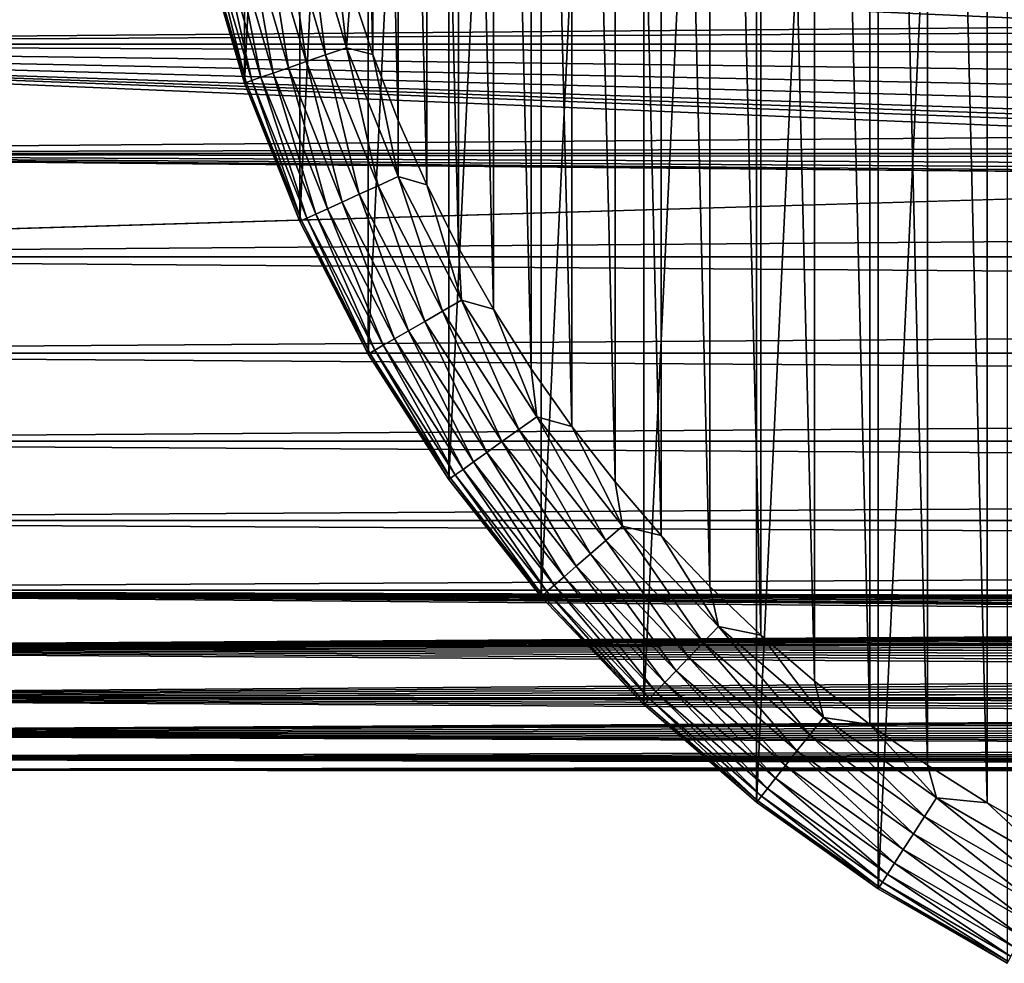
# Model space of a CAD drawing. Header units: millimetres. Extents: x -128 to 173, y -40 to 30.
# Tile 2 of 256: x -109 to -90, y -27 to -9. Entities that reach past the tile are written whole.
import ezdxf

# ---------------------------------------------------------------- set-up
doc = ezdxf.new("R2010")
doc.units = ezdxf.units.MM
doc.header["$LTSCALE"] = 56.728605
for name, color, linetype in [('187', 7, 'CONTINUOUS'), ('188', 7, 'CONTINUOUS'), ('190', 7, 'CONTINUOUS'), ('191', 7, 'CONTINUOUS'), ('4', 7, 'CONTINUOUS')]:
    doc.layers.add(name, color=color, linetype=linetype)

msp = doc.modelspace()

# ---------------------------------------------------------------- linework, layer by layer
at = {"layer": '187', "color": 7, "linetype": 'CONTINUOUS'}
for points in [[(-91.771, 22.87, -67.8), (-90.631, -23.592, -67.8), (-90.63, 23.592, -67.8), (-91.771, 22.87, -67.8)], [(-90.631, -23.592, -67.8), (-89.455, -24.257, -67.8), (-90.63, 23.592, -67.8), (-90.631, -23.592, -67.8)], [(-90.63, 23.592, -67.8), (-89.455, -24.257, -67.8), (-89.478, -0.756, -67.8), (-90.63, 23.592, -67.8)], [(-92.876, 22.093, -67.8), (-91.771, -22.87, -67.8), (-91.771, 22.87, -67.8), (-92.876, 22.093, -67.8)], [(-91.771, -22.87, -67.8), (-90.631, -23.592, -67.8), (-91.771, 22.87, -67.8), (-91.771, -22.87, -67.8)], [(-93.94, 21.262, -67.8), (-92.876, -22.093, -67.8), (-92.876, 22.093, -67.8), (-93.94, 21.262, -67.8)], [(-92.876, -22.093, -67.8), (-91.771, -22.87, -67.8), (-92.876, 22.093, -67.8), (-92.876, -22.093, -67.8)], [(-94.963, 20.381, -67.8), (-93.94, -21.262, -67.8), (-93.94, 21.262, -67.8), (-94.963, 20.381, -67.8)], [(-93.94, -21.262, -67.8), (-92.876, -22.093, -67.8), (-93.94, 21.262, -67.8), (-93.94, -21.262, -67.8)], [(-95.941, 19.45, -67.8), (-94.963, -20.381, -67.8), (-94.963, 20.381, -67.8), (-95.941, 19.45, -67.8)], [(-94.963, -20.381, -67.8), (-93.94, -21.262, -67.8), (-94.963, 20.381, -67.8), (-94.963, -20.381, -67.8)], [(-96.872, 18.472, -67.8), (-95.941, -19.45, -67.8), (-95.941, 19.45, -67.8), (-96.872, 18.472, -67.8)], [(-95.941, -19.45, -67.8), (-94.963, -20.381, -67.8), (-95.941, 19.45, -67.8), (-95.941, -19.45, -67.8)], [(-97.754, 17.45, -67.8), (-96.872, -18.472, -67.8), (-96.872, 18.472, -67.8), (-97.754, 17.45, -67.8)], [(-96.872, -18.472, -67.8), (-95.941, -19.45, -67.8), (-96.872, 18.472, -67.8), (-96.872, -18.472, -67.8)], [(-98.585, 16.386, -67.8), (-97.754, -17.45, -67.8), (-97.754, 17.45, -67.8), (-98.585, 16.386, -67.8)], [(-97.754, -17.45, -67.8), (-96.872, -18.472, -67.8), (-97.754, 17.45, -67.8), (-97.754, -17.45, -67.8)], [(-99.363, 15.282, -67.8), (-98.585, -16.386, -67.8), (-98.585, 16.386, -67.8), (-99.363, 15.282, -67.8)], [(-98.585, -16.386, -67.8), (-97.754, -17.45, -67.8), (-98.585, 16.386, -67.8), (-98.585, -16.386, -67.8)], [(-100.085, 14.142, -67.8), (-99.363, -15.282, -67.8), (-99.363, 15.282, -67.8), (-100.085, 14.142, -67.8)], [(-99.363, -15.282, -67.8), (-98.585, -16.386, -67.8), (-99.363, 15.282, -67.8), (-99.363, -15.282, -67.8)], [(-100.751, 12.967, -67.8), (-100.085, -14.142, -67.8), (-100.085, 14.142, -67.8), (-100.751, 12.967, -67.8)], [(-100.085, -14.142, -67.8), (-99.363, -15.282, -67.8), (-100.085, 14.142, -67.8), (-100.085, -14.142, -67.8)], [(-101.358, 11.761, -67.8), (-100.751, -12.967, -67.8), (-100.751, 12.967, -67.8), (-101.358, 11.761, -67.8)], [(-100.751, -12.967, -67.8), (-100.085, -14.142, -67.8), (-100.751, 12.967, -67.8), (-100.751, -12.967, -67.8)], [(-101.905, 10.527, -67.8), (-101.358, -11.761, -67.8), (-101.358, 11.761, -67.8), (-101.905, 10.527, -67.8)], [(-101.358, -11.761, -67.8), (-100.751, -12.967, -67.8), (-101.358, 11.761, -67.8), (-101.358, -11.761, -67.8)], [(-102.392, 9.267, -67.8), (-101.905, -10.527, -67.8), (-101.905, 10.527, -67.8), (-102.392, 9.267, -67.8)], [(-101.905, -10.527, -67.8), (-101.358, -11.761, -67.8), (-101.905, 10.527, -67.8), (-101.905, -10.527, -67.8)], [(-102.815, 7.985, -67.8), (-102.392, -9.267, -67.8), (-102.392, 9.267, -67.8), (-102.815, 7.985, -67.8)], [(-102.392, -9.267, -67.8), (-101.905, -10.527, -67.8), (-102.392, 9.267, -67.8), (-102.392, -9.267, -67.8)], [(-102.815, -7.985, -67.8), (-102.392, -9.267, -67.8), (-102.815, 7.985, -67.8), (-102.815, -7.985, -67.8)]]:
    msp.add_3dface(points, dxfattribs=at)
at = {"layer": '188', "color": 7, "linetype": 'CONTINUOUS'}
for points in [[(-92.719, 25.238, -78.8), (-90.247, 26.665, -78.8), (-92.719, -25.238, -78.8), (-92.719, 25.238, -78.8)], [(-92.719, -25.238, -78.8), (-90.247, 26.665, -78.8), (-90.247, -26.665, -78.8), (-92.719, -25.238, -78.8)], [(-95.045, 23.582, -78.8), (-92.719, 25.238, -78.8), (-95.045, -23.582, -78.8), (-95.045, 23.582, -78.8)], [(-95.045, -23.582, -78.8), (-92.719, 25.238, -78.8), (-92.719, -25.238, -78.8), (-95.045, -23.582, -78.8)], [(-97.202, 21.712, -78.8), (-95.045, 23.582, -78.8), (-97.202, -21.712, -78.8), (-97.202, 21.712, -78.8)], [(-97.202, -21.712, -78.8), (-95.045, 23.582, -78.8), (-95.045, -23.582, -78.8), (-97.202, -21.712, -78.8)], [(-99.172, 19.646, -78.8), (-97.202, 21.712, -78.8), (-99.172, -19.646, -78.8), (-99.172, 19.646, -78.8)], [(-99.172, -19.646, -78.8), (-97.202, 21.712, -78.8), (-97.202, -21.712, -78.8), (-99.172, -19.646, -78.8)], [(-100.937, 17.402, -78.8), (-99.172, 19.646, -78.8), (-100.937, -17.402, -78.8), (-100.937, 17.402, -78.8)], [(-100.937, -17.402, -78.8), (-99.172, 19.646, -78.8), (-99.172, -19.646, -78.8), (-100.937, -17.402, -78.8)], [(-102.481, 15, -78.8), (-100.937, 17.402, -78.8), (-102.481, -15, -78.8), (-102.481, 15, -78.8)], [(-102.481, -15, -78.8), (-100.937, 17.402, -78.8), (-100.937, -17.402, -78.8), (-102.481, -15, -78.8)], [(-103.789, 12.462, -78.8), (-102.481, 15, -78.8), (-103.789, -12.462, -78.8), (-103.789, 12.462, -78.8)], [(-103.789, -12.462, -78.8), (-102.481, 15, -78.8), (-102.481, -15, -78.8), (-103.789, -12.462, -78.8)], [(-104.85, 9.812, -78.8), (-103.789, 12.462, -78.8), (-104.85, -9.812, -78.8), (-104.85, 9.812, -78.8)], [(-104.85, -9.812, -78.8), (-103.789, 12.462, -78.8), (-103.789, -12.462, -78.8), (-104.85, -9.812, -78.8)], [(-105.654, -7.073, -78.8), (-104.85, 9.812, -78.8), (-104.85, -9.812, -78.8), (-105.654, -7.073, -78.8)]]:
    msp.add_3dface(points, dxfattribs=at)
at = {"layer": '190', "color": 7, "linetype": 'CONTINUOUS'}
for points in [[(-105.654, -7.073, -78.8), (-104.85, -9.812, -78.8), (-105.654, -7.073, -70.3), (-105.654, -7.073, -78.8)], [(-105.654, -7.073, -70.3), (-104.85, -9.812, -78.8), (-104.85, -9.812, -70.3), (-105.654, -7.073, -70.3)], [(-104.85, -9.812, -78.8), (-103.789, -12.462, -78.8), (-104.85, -9.812, -70.3), (-104.85, -9.812, -78.8)], [(-104.85, -9.812, -70.3), (-103.789, -12.462, -78.8), (-103.789, -12.462, -70.3), (-104.85, -9.812, -70.3)], [(-103.789, -12.462, -78.8), (-102.481, -15, -78.8), (-103.789, -12.462, -70.3), (-103.789, -12.462, -78.8)], [(-103.789, -12.462, -70.3), (-102.481, -15, -78.8), (-102.481, -15, -70.3), (-103.789, -12.462, -70.3)], [(-102.481, -15, -78.8), (-100.937, -17.402, -78.8), (-102.481, -15, -70.3), (-102.481, -15, -78.8)], [(-102.481, -15, -70.3), (-100.937, -17.402, -78.8), (-100.937, -17.402, -70.3), (-102.481, -15, -70.3)], [(-100.937, -17.402, -78.8), (-99.172, -19.646, -78.8), (-100.937, -17.402, -70.3), (-100.937, -17.402, -78.8)], [(-100.937, -17.402, -70.3), (-99.172, -19.646, -78.8), (-99.172, -19.646, -70.3), (-100.937, -17.402, -70.3)], [(-99.172, -19.646, -78.8), (-97.202, -21.712, -78.8), (-99.172, -19.646, -70.3), (-99.172, -19.646, -78.8)], [(-99.172, -19.646, -70.3), (-97.202, -21.712, -78.8), (-97.202, -21.712, -70.3), (-99.172, -19.646, -70.3)], [(-97.202, -21.712, -78.8), (-95.045, -23.582, -78.8), (-97.202, -21.712, -70.3), (-97.202, -21.712, -78.8)], [(-97.202, -21.712, -70.3), (-95.045, -23.582, -78.8), (-95.045, -23.582, -70.3), (-97.202, -21.712, -70.3)], [(-95.045, -23.582, -78.8), (-92.719, -25.238, -78.8), (-95.045, -23.582, -70.3), (-95.045, -23.582, -78.8)], [(-95.045, -23.582, -70.3), (-92.719, -25.238, -78.8), (-92.719, -25.238, -70.3), (-95.045, -23.582, -70.3)], [(-92.719, -25.238, -78.8), (-90.247, -26.665, -78.8), (-92.719, -25.238, -70.3), (-92.719, -25.238, -78.8)], [(-92.719, -25.238, -70.3), (-90.247, -26.665, -78.8), (-90.247, -26.665, -70.3), (-92.719, -25.238, -70.3)]]:
    msp.add_3dface(points, dxfattribs=at)
at = {"layer": '191', "color": 7, "linetype": 'CONTINUOUS'}
for points in [[(-103.296, -9.274, -67.951), (-103.647, -6.586, -67.838), (-104.056, -6.685, -67.951), (-103.296, -9.274, -67.951)], [(-102.898, -9.136, -67.838), (-103.175, -6.684, -67.8), (-103.647, -6.586, -67.838), (-102.898, -9.136, -67.838)], [(-102.898, -9.136, -67.838), (-103.647, -6.586, -67.838), (-103.296, -9.274, -67.951), (-102.898, -9.136, -67.838)], [(-104.007, -9.52, -68.386), (-104.44, -6.778, -68.135), (-104.787, -6.862, -68.386), (-104.007, -9.52, -68.386)], [(-103.669, -9.403, -68.135), (-104.056, -6.685, -67.951), (-104.44, -6.778, -68.135), (-103.669, -9.403, -68.135)], [(-103.669, -9.403, -68.135), (-104.44, -6.778, -68.135), (-104.007, -9.52, -68.386), (-103.669, -9.403, -68.135)], [(-103.296, -9.274, -67.951), (-104.056, -6.685, -67.951), (-103.669, -9.403, -68.135), (-103.296, -9.274, -67.951)], [(-102.815, -7.985, -67.8), (-103.175, -6.684, -67.8), (-102.898, -9.136, -67.838), (-102.815, -7.985, -67.8)], [(-104.535, -9.703, -69.052), (-105.087, -6.935, -68.694), (-105.33, -6.994, -69.052), (-104.535, -9.703, -69.052)], [(-104.298, -9.621, -68.694), (-104.787, -6.862, -68.386), (-105.087, -6.935, -68.694), (-104.298, -9.621, -68.694)], [(-104.298, -9.621, -68.694), (-105.087, -6.935, -68.694), (-104.535, -9.703, -69.052), (-104.298, -9.621, -68.694)], [(-104.007, -9.52, -68.386), (-104.787, -6.862, -68.386), (-104.298, -9.621, -68.694), (-104.007, -9.52, -68.386)], [(-105.654, -7.073, -70.3), (-104.85, -9.812, -70.3), (-105.618, -7.064, -69.869), (-105.654, -7.073, -70.3)], [(-104.815, -9.8, -69.869), (-105.509, -7.037, -69.447), (-105.618, -7.064, -69.869), (-104.815, -9.8, -69.869)], [(-104.85, -9.812, -70.3), (-104.815, -9.8, -69.869), (-105.618, -7.064, -69.869), (-104.85, -9.812, -70.3)], [(-104.708, -9.763, -69.447), (-105.33, -6.994, -69.052), (-105.509, -7.037, -69.447), (-104.708, -9.763, -69.447)], [(-104.708, -9.763, -69.447), (-105.509, -7.037, -69.447), (-104.815, -9.8, -69.869), (-104.708, -9.763, -69.447)], [(-104.535, -9.703, -69.052), (-105.33, -6.994, -69.052), (-104.708, -9.763, -69.447), (-104.535, -9.703, -69.052)], [(-102.392, -9.267, -67.8), (-102.815, -7.985, -67.8), (-102.898, -9.136, -67.838), (-102.392, -9.267, -67.8)], [(-102.293, -11.779, -67.951), (-102.898, -9.136, -67.838), (-103.296, -9.274, -67.951), (-102.293, -11.779, -67.951)], [(-101.91, -11.604, -67.838), (-102.392, -9.267, -67.8), (-102.898, -9.136, -67.838), (-101.91, -11.604, -67.838)], [(-101.91, -11.604, -67.838), (-102.898, -9.136, -67.838), (-102.293, -11.779, -67.951), (-101.91, -11.604, -67.838)], [(-102.978, -12.092, -68.386), (-103.669, -9.403, -68.135), (-104.007, -9.52, -68.386), (-102.978, -12.092, -68.386)], [(-102.653, -11.943, -68.135), (-103.296, -9.274, -67.951), (-103.669, -9.403, -68.135), (-102.653, -11.943, -68.135)], [(-102.653, -11.943, -68.135), (-103.669, -9.403, -68.135), (-102.978, -12.092, -68.386), (-102.653, -11.943, -68.135)], [(-102.293, -11.779, -67.951), (-103.296, -9.274, -67.951), (-102.653, -11.943, -68.135), (-102.293, -11.779, -67.951)], [(-101.905, -10.527, -67.8), (-102.392, -9.267, -67.8), (-101.91, -11.604, -67.838), (-101.905, -10.527, -67.8)], [(-103.258, -12.22, -68.694), (-104.007, -9.52, -68.386), (-104.298, -9.621, -68.694), (-103.258, -12.22, -68.694)], [(-102.978, -12.092, -68.386), (-104.007, -9.52, -68.386), (-103.258, -12.22, -68.694), (-102.978, -12.092, -68.386)], [(-104.85, -9.812, -70.3), (-103.789, -12.462, -70.3), (-104.815, -9.8, -69.869), (-104.85, -9.812, -70.3)], [(-103.755, -12.447, -69.869), (-104.708, -9.763, -69.447), (-104.815, -9.8, -69.869), (-103.755, -12.447, -69.869)], [(-103.789, -12.462, -70.3), (-103.755, -12.447, -69.869), (-104.815, -9.8, -69.869), (-103.789, -12.462, -70.3)], [(-103.653, -12.4, -69.447), (-104.535, -9.703, -69.052), (-104.708, -9.763, -69.447), (-103.653, -12.4, -69.447)], [(-103.653, -12.4, -69.447), (-104.708, -9.763, -69.447), (-103.755, -12.447, -69.869), (-103.653, -12.4, -69.447)], [(-103.485, -12.324, -69.052), (-104.298, -9.621, -68.694), (-104.535, -9.703, -69.052), (-103.485, -12.324, -69.052)], [(-103.485, -12.324, -69.052), (-104.535, -9.703, -69.052), (-103.653, -12.4, -69.447), (-103.485, -12.324, -69.052)], [(-103.258, -12.22, -68.694), (-104.298, -9.621, -68.694), (-103.485, -12.324, -69.052), (-103.258, -12.22, -68.694)], [(-101.358, -11.761, -67.8), (-101.905, -10.527, -67.8), (-101.91, -11.604, -67.838), (-101.358, -11.761, -67.8)], [(-101.057, -14.178, -67.951), (-101.91, -11.604, -67.838), (-102.293, -11.779, -67.951), (-101.057, -14.178, -67.951)], [(-100.692, -13.967, -67.838), (-101.358, -11.761, -67.8), (-101.91, -11.604, -67.838), (-100.692, -13.967, -67.838)], [(-100.692, -13.967, -67.838), (-101.91, -11.604, -67.838), (-101.057, -14.178, -67.951), (-100.692, -13.967, -67.838)], [(-101.399, -14.375, -68.135), (-102.293, -11.779, -67.951), (-102.653, -11.943, -68.135), (-101.399, -14.375, -68.135)], [(-101.057, -14.178, -67.951), (-102.293, -11.779, -67.951), (-101.399, -14.375, -68.135), (-101.057, -14.178, -67.951)], [(-100.751, -12.967, -67.8), (-101.358, -11.761, -67.8), (-100.692, -13.967, -67.838), (-100.751, -12.967, -67.8)], [(-101.708, -14.554, -68.386), (-102.653, -11.943, -68.135), (-102.978, -12.092, -68.386), (-101.708, -14.554, -68.386)], [(-101.399, -14.375, -68.135), (-102.653, -11.943, -68.135), (-101.708, -14.554, -68.386), (-101.399, -14.375, -68.135)], [(-102.192, -14.833, -69.052), (-103.258, -12.22, -68.694), (-103.485, -12.324, -69.052), (-102.192, -14.833, -69.052)], [(-101.975, -14.708, -68.694), (-102.978, -12.092, -68.386), (-103.258, -12.22, -68.694), (-101.975, -14.708, -68.694)], [(-101.975, -14.708, -68.694), (-103.258, -12.22, -68.694), (-102.192, -14.833, -69.052), (-101.975, -14.708, -68.694)], [(-101.708, -14.554, -68.386), (-102.978, -12.092, -68.386), (-101.975, -14.708, -68.694), (-101.708, -14.554, -68.386)], [(-102.448, -14.981, -69.869), (-103.653, -12.4, -69.447), (-103.755, -12.447, -69.869), (-102.448, -14.981, -69.869)], [(-102.351, -14.925, -69.447), (-103.485, -12.324, -69.052), (-103.653, -12.4, -69.447), (-102.351, -14.925, -69.447)], [(-102.351, -14.925, -69.447), (-103.653, -12.4, -69.447), (-102.448, -14.981, -69.869), (-102.351, -14.925, -69.447)], [(-102.192, -14.833, -69.052), (-103.485, -12.324, -69.052), (-102.351, -14.925, -69.447), (-102.192, -14.833, -69.052)], [(-103.789, -12.462, -70.3), (-102.481, -15, -70.3), (-103.755, -12.447, -69.869), (-103.789, -12.462, -70.3)], [(-102.481, -15, -70.3), (-102.448, -14.981, -69.869), (-103.755, -12.447, -69.869), (-102.481, -15, -70.3)], [(-100.085, -14.142, -67.8), (-100.751, -12.967, -67.8), (-100.692, -13.967, -67.838), (-100.085, -14.142, -67.8)], [(-99.598, -16.448, -67.951), (-100.692, -13.967, -67.838), (-101.057, -14.178, -67.951), (-99.598, -16.448, -67.951)], [(-99.254, -16.203, -67.838), (-100.085, -14.142, -67.8), (-100.692, -13.967, -67.838), (-99.254, -16.203, -67.838)], [(-99.254, -16.203, -67.838), (-100.692, -13.967, -67.838), (-99.598, -16.448, -67.951), (-99.254, -16.203, -67.838)], [(-99.92, -16.677, -68.135), (-101.057, -14.178, -67.951), (-101.399, -14.375, -68.135), (-99.92, -16.677, -68.135)], [(-99.598, -16.448, -67.951), (-101.057, -14.178, -67.951), (-99.92, -16.677, -68.135), (-99.598, -16.448, -67.951)], [(-99.363, -15.282, -67.8), (-100.085, -14.142, -67.8), (-99.254, -16.203, -67.838), (-99.363, -15.282, -67.8)], [(-100.211, -16.884, -68.386), (-101.399, -14.375, -68.135), (-101.708, -14.554, -68.386), (-100.211, -16.884, -68.386)], [(-99.92, -16.677, -68.135), (-101.399, -14.375, -68.135), (-100.211, -16.884, -68.386), (-99.92, -16.677, -68.135)], [(-100.462, -17.063, -68.694), (-101.708, -14.554, -68.386), (-101.975, -14.708, -68.694), (-100.462, -17.063, -68.694)], [(-100.211, -16.884, -68.386), (-101.708, -14.554, -68.386), (-100.462, -17.063, -68.694), (-100.211, -16.884, -68.386)], [(-100.815, -17.315, -69.447), (-102.192, -14.833, -69.052), (-102.351, -14.925, -69.447), (-100.815, -17.315, -69.447)], [(-100.665, -17.208, -69.052), (-101.975, -14.708, -68.694), (-102.192, -14.833, -69.052), (-100.665, -17.208, -69.052)], [(-100.665, -17.208, -69.052), (-102.192, -14.833, -69.052), (-100.815, -17.315, -69.447), (-100.665, -17.208, -69.052)], [(-100.462, -17.063, -68.694), (-101.975, -14.708, -68.694), (-100.665, -17.208, -69.052), (-100.462, -17.063, -68.694)], [(-102.481, -15, -70.3), (-100.937, -17.402, -70.3), (-102.448, -14.981, -69.869), (-102.481, -15, -70.3)], [(-100.907, -17.38, -69.869), (-102.351, -14.925, -69.447), (-102.448, -14.981, -69.869), (-100.907, -17.38, -69.869)], [(-100.937, -17.402, -70.3), (-100.907, -17.38, -69.869), (-102.448, -14.981, -69.869), (-100.937, -17.402, -70.3)], [(-100.815, -17.315, -69.447), (-102.351, -14.925, -69.447), (-100.907, -17.38, -69.869), (-100.815, -17.315, -69.447)], [(-98.585, -16.386, -67.8), (-99.363, -15.282, -67.8), (-99.254, -16.203, -67.838), (-98.585, -16.386, -67.8)], [(-97.93, -18.569, -67.951), (-99.254, -16.203, -67.838), (-99.598, -16.448, -67.951), (-97.93, -18.569, -67.951)], [(-97.611, -18.293, -67.838), (-98.585, -16.386, -67.8), (-99.254, -16.203, -67.838), (-97.611, -18.293, -67.838)], [(-97.611, -18.293, -67.838), (-99.254, -16.203, -67.838), (-97.93, -18.569, -67.951), (-97.611, -18.293, -67.838)], [(-97.754, -17.45, -67.8), (-98.585, -16.386, -67.8), (-97.611, -18.293, -67.838), (-97.754, -17.45, -67.8)], [(-98.228, -18.828, -68.135), (-99.598, -16.448, -67.951), (-99.92, -16.677, -68.135), (-98.228, -18.828, -68.135)], [(-97.93, -18.569, -67.951), (-99.598, -16.448, -67.951), (-98.228, -18.828, -68.135), (-97.93, -18.569, -67.951)], [(-98.498, -19.062, -68.386), (-99.92, -16.677, -68.135), (-100.211, -16.884, -68.386), (-98.498, -19.062, -68.386)], [(-98.228, -18.828, -68.135), (-99.92, -16.677, -68.135), (-98.498, -19.062, -68.386), (-98.228, -18.828, -68.135)], [(-98.731, -19.264, -68.694), (-100.211, -16.884, -68.386), (-100.462, -17.063, -68.694), (-98.731, -19.264, -68.694)], [(-98.498, -19.062, -68.386), (-100.211, -16.884, -68.386), (-98.731, -19.264, -68.694), (-98.498, -19.062, -68.386)], [(-98.92, -19.427, -69.052), (-100.462, -17.063, -68.694), (-100.665, -17.208, -69.052), (-98.92, -19.427, -69.052)], [(-98.731, -19.264, -68.694), (-100.462, -17.063, -68.694), (-98.92, -19.427, -69.052), (-98.731, -19.264, -68.694)], [(-99.144, -19.621, -69.869), (-100.815, -17.315, -69.447), (-100.907, -17.38, -69.869), (-99.144, -19.621, -69.869)], [(-99.059, -19.548, -69.447), (-100.665, -17.208, -69.052), (-100.815, -17.315, -69.447), (-99.059, -19.548, -69.447)], [(-99.059, -19.548, -69.447), (-100.815, -17.315, -69.447), (-99.144, -19.621, -69.869), (-99.059, -19.548, -69.447)], [(-98.92, -19.427, -69.052), (-100.665, -17.208, -69.052), (-99.059, -19.548, -69.447), (-98.92, -19.427, -69.052)], [(-100.937, -17.402, -70.3), (-99.172, -19.646, -70.3), (-100.907, -17.38, -69.869), (-100.937, -17.402, -70.3)], [(-99.172, -19.646, -70.3), (-99.144, -19.621, -69.869), (-100.907, -17.38, -69.869), (-99.172, -19.646, -70.3)], [(-96.872, -18.472, -67.8), (-97.754, -17.45, -67.8), (-97.611, -18.293, -67.838), (-96.872, -18.472, -67.8)], [(-96.068, -20.522, -67.951), (-97.611, -18.293, -67.838), (-97.93, -18.569, -67.951), (-96.068, -20.522, -67.951)], [(-95.777, -20.217, -67.838), (-96.872, -18.472, -67.8), (-97.611, -18.293, -67.838), (-95.777, -20.217, -67.838)], [(-95.777, -20.217, -67.838), (-97.611, -18.293, -67.838), (-96.068, -20.522, -67.951), (-95.777, -20.217, -67.838)], [(-96.34, -20.808, -68.135), (-97.93, -18.569, -67.951), (-98.228, -18.828, -68.135), (-96.34, -20.808, -68.135)], [(-96.068, -20.522, -67.951), (-97.93, -18.569, -67.951), (-96.34, -20.808, -68.135), (-96.068, -20.522, -67.951)], [(-95.941, -19.45, -67.8), (-96.872, -18.472, -67.8), (-95.777, -20.217, -67.838), (-95.941, -19.45, -67.8)], [(-96.587, -21.066, -68.386), (-98.228, -18.828, -68.135), (-98.498, -19.062, -68.386), (-96.587, -21.066, -68.386)], [(-96.34, -20.808, -68.135), (-98.228, -18.828, -68.135), (-96.587, -21.066, -68.386), (-96.34, -20.808, -68.135)], [(-96.8, -21.29, -68.694), (-98.498, -19.062, -68.386), (-98.731, -19.264, -68.694), (-96.8, -21.29, -68.694)], [(-96.587, -21.066, -68.386), (-98.498, -19.062, -68.386), (-96.8, -21.29, -68.694), (-96.587, -21.066, -68.386)], [(-96.972, -21.47, -69.052), (-98.731, -19.264, -68.694), (-98.92, -19.427, -69.052), (-96.972, -21.47, -69.052)], [(-96.8, -21.29, -68.694), (-98.731, -19.264, -68.694), (-96.972, -21.47, -69.052), (-96.8, -21.29, -68.694)], [(-97.177, -21.685, -69.869), (-99.059, -19.548, -69.447), (-99.144, -19.621, -69.869), (-97.177, -21.685, -69.869)], [(-97.099, -21.604, -69.447), (-98.92, -19.427, -69.052), (-99.059, -19.548, -69.447), (-97.099, -21.604, -69.447)], [(-97.099, -21.604, -69.447), (-99.059, -19.548, -69.447), (-97.177, -21.685, -69.869), (-97.099, -21.604, -69.447)], [(-96.972, -21.47, -69.052), (-98.92, -19.427, -69.052), (-97.099, -21.604, -69.447), (-96.972, -21.47, -69.052)], [(-94.963, -20.381, -67.8), (-95.941, -19.45, -67.8), (-95.777, -20.217, -67.838), (-94.963, -20.381, -67.8)], [(-99.172, -19.646, -70.3), (-97.202, -21.712, -70.3), (-99.144, -19.621, -69.869), (-99.172, -19.646, -70.3)], [(-97.202, -21.712, -70.3), (-97.177, -21.685, -69.869), (-99.144, -19.621, -69.869), (-97.202, -21.712, -70.3)], [(-94.028, -22.289, -67.951), (-95.777, -20.217, -67.838), (-96.068, -20.522, -67.951), (-94.028, -22.289, -67.951)], [(-93.768, -21.958, -67.838), (-94.963, -20.381, -67.8), (-95.777, -20.217, -67.838), (-93.768, -21.958, -67.838)], [(-93.768, -21.958, -67.838), (-95.777, -20.217, -67.838), (-94.028, -22.289, -67.951), (-93.768, -21.958, -67.838)], [(-94.273, -22.6, -68.135), (-96.068, -20.522, -67.951), (-96.34, -20.808, -68.135), (-94.273, -22.6, -68.135)], [(-94.028, -22.289, -67.951), (-96.068, -20.522, -67.951), (-94.273, -22.6, -68.135), (-94.028, -22.289, -67.951)], [(-93.94, -21.262, -67.8), (-94.963, -20.381, -67.8), (-93.768, -21.958, -67.838), (-93.94, -21.262, -67.8)], [(-94.493, -22.88, -68.386), (-96.34, -20.808, -68.135), (-96.587, -21.066, -68.386), (-94.493, -22.88, -68.386)], [(-94.273, -22.6, -68.135), (-96.34, -20.808, -68.135), (-94.493, -22.88, -68.386), (-94.273, -22.6, -68.135)], [(-94.684, -23.123, -68.694), (-96.587, -21.066, -68.386), (-96.8, -21.29, -68.694), (-94.684, -23.123, -68.694)], [(-94.493, -22.88, -68.386), (-96.587, -21.066, -68.386), (-94.684, -23.123, -68.694), (-94.493, -22.88, -68.386)], [(-94.838, -23.319, -69.052), (-96.8, -21.29, -68.694), (-96.972, -21.47, -69.052), (-94.838, -23.319, -69.052)], [(-94.684, -23.123, -68.694), (-96.8, -21.29, -68.694), (-94.838, -23.319, -69.052), (-94.684, -23.123, -68.694)], [(-92.876, -22.093, -67.8), (-93.94, -21.262, -67.8), (-93.768, -21.958, -67.838), (-92.876, -22.093, -67.8)], [(-94.952, -23.464, -69.447), (-96.972, -21.47, -69.052), (-97.099, -21.604, -69.447), (-94.952, -23.464, -69.447)], [(-94.838, -23.319, -69.052), (-96.972, -21.47, -69.052), (-94.952, -23.464, -69.447), (-94.838, -23.319, -69.052)], [(-95.022, -23.552, -69.869), (-97.099, -21.604, -69.447), (-97.177, -21.685, -69.869), (-95.022, -23.552, -69.869)], [(-94.952, -23.464, -69.447), (-97.099, -21.604, -69.447), (-95.022, -23.552, -69.869), (-94.952, -23.464, -69.447)], [(-97.202, -21.712, -70.3), (-95.045, -23.582, -70.3), (-97.177, -21.685, -69.869), (-97.202, -21.712, -70.3)], [(-95.045, -23.582, -70.3), (-95.022, -23.552, -69.869), (-97.177, -21.685, -69.869), (-95.045, -23.582, -70.3)], [(-91.83, -23.854, -67.951), (-93.768, -21.958, -67.838), (-94.028, -22.289, -67.951), (-91.83, -23.854, -67.951)], [(-91.602, -23.5, -67.838), (-92.876, -22.093, -67.8), (-93.768, -21.958, -67.838), (-91.602, -23.5, -67.838)], [(-91.602, -23.5, -67.838), (-93.768, -21.958, -67.838), (-91.83, -23.854, -67.951), (-91.602, -23.5, -67.838)], [(-91.771, -22.87, -67.8), (-92.876, -22.093, -67.8), (-91.602, -23.5, -67.838), (-91.771, -22.87, -67.8)], [(-92.044, -24.187, -68.135), (-94.028, -22.289, -67.951), (-94.273, -22.6, -68.135), (-92.044, -24.187, -68.135)], [(-91.83, -23.854, -67.951), (-94.028, -22.289, -67.951), (-92.044, -24.187, -68.135), (-91.83, -23.854, -67.951)], [(-92.237, -24.487, -68.386), (-94.273, -22.6, -68.135), (-94.493, -22.88, -68.386), (-92.237, -24.487, -68.386)], [(-92.044, -24.187, -68.135), (-94.273, -22.6, -68.135), (-92.237, -24.487, -68.386), (-92.044, -24.187, -68.135)], [(-92.404, -24.747, -68.694), (-94.493, -22.88, -68.386), (-94.684, -23.123, -68.694), (-92.404, -24.747, -68.694)], [(-92.237, -24.487, -68.386), (-94.493, -22.88, -68.386), (-92.404, -24.747, -68.694), (-92.237, -24.487, -68.386)], [(-90.631, -23.592, -67.8), (-91.771, -22.87, -67.8), (-91.602, -23.5, -67.838), (-90.631, -23.592, -67.8)], [(-92.539, -24.957, -69.052), (-94.684, -23.123, -68.694), (-94.838, -23.319, -69.052), (-92.539, -24.957, -69.052)], [(-92.404, -24.747, -68.694), (-94.684, -23.123, -68.694), (-92.539, -24.957, -69.052), (-92.404, -24.747, -68.694)], [(-92.638, -25.112, -69.447), (-94.838, -23.319, -69.052), (-94.952, -23.464, -69.447), (-92.638, -25.112, -69.447)], [(-92.539, -24.957, -69.052), (-94.838, -23.319, -69.052), (-92.638, -25.112, -69.447), (-92.539, -24.957, -69.052)], [(-95.045, -23.582, -70.3), (-92.719, -25.238, -70.3), (-95.022, -23.552, -69.869), (-95.045, -23.582, -70.3)], [(-92.699, -25.206, -69.869), (-94.952, -23.464, -69.447), (-95.022, -23.552, -69.869), (-92.699, -25.206, -69.869)], [(-92.719, -25.238, -70.3), (-92.699, -25.206, -69.869), (-95.022, -23.552, -69.869), (-92.719, -25.238, -70.3)], [(-92.638, -25.112, -69.447), (-94.952, -23.464, -69.447), (-92.699, -25.206, -69.869), (-92.638, -25.112, -69.447)], [(-89.493, -25.203, -67.951), (-91.602, -23.5, -67.838), (-91.83, -23.854, -67.951), (-89.493, -25.203, -67.951)], [(-89.3, -24.829, -67.838), (-90.631, -23.592, -67.8), (-91.602, -23.5, -67.838), (-89.3, -24.829, -67.838)], [(-89.3, -24.829, -67.838), (-91.602, -23.5, -67.838), (-89.493, -25.203, -67.951), (-89.3, -24.829, -67.838)], [(-89.455, -24.257, -67.8), (-90.631, -23.592, -67.8), (-89.3, -24.829, -67.838), (-89.455, -24.257, -67.8)], [(-89.674, -25.555, -68.135), (-91.83, -23.854, -67.951), (-92.044, -24.187, -68.135), (-89.674, -25.555, -68.135)], [(-89.493, -25.203, -67.951), (-91.83, -23.854, -67.951), (-89.674, -25.555, -68.135), (-89.493, -25.203, -67.951)], [(-89.838, -25.872, -68.386), (-92.044, -24.187, -68.135), (-92.237, -24.487, -68.386), (-89.838, -25.872, -68.386)], [(-89.674, -25.555, -68.135), (-92.044, -24.187, -68.135), (-89.838, -25.872, -68.386), (-89.674, -25.555, -68.135)], [(-89.979, -26.146, -68.694), (-92.237, -24.487, -68.386), (-92.404, -24.747, -68.694), (-89.979, -26.146, -68.694)], [(-89.838, -25.872, -68.386), (-92.237, -24.487, -68.386), (-89.979, -26.146, -68.694), (-89.838, -25.872, -68.386)], [(-90.094, -26.368, -69.052), (-92.404, -24.747, -68.694), (-92.539, -24.957, -69.052), (-90.094, -26.368, -69.052)], [(-89.979, -26.146, -68.694), (-92.404, -24.747, -68.694), (-90.094, -26.368, -69.052), (-89.979, -26.146, -68.694)], [(-90.178, -26.532, -69.447), (-92.539, -24.957, -69.052), (-92.638, -25.112, -69.447), (-90.178, -26.532, -69.447)], [(-90.094, -26.368, -69.052), (-92.539, -24.957, -69.052), (-90.178, -26.532, -69.447), (-90.094, -26.368, -69.052)], [(-92.719, -25.238, -70.3), (-90.247, -26.665, -70.3), (-92.699, -25.206, -69.869), (-92.719, -25.238, -70.3)], [(-90.23, -26.632, -69.869), (-92.638, -25.112, -69.447), (-92.699, -25.206, -69.869), (-90.23, -26.632, -69.869)], [(-90.247, -26.665, -70.3), (-90.23, -26.632, -69.869), (-92.699, -25.206, -69.869), (-90.247, -26.665, -70.3)], [(-90.178, -26.532, -69.447), (-92.638, -25.112, -69.447), (-90.23, -26.632, -69.869), (-90.178, -26.532, -69.447)]]:
    msp.add_3dface(points, dxfattribs=at)
at = {"layer": '4', "color": 7, "linetype": 'CONTINUOUS'}
for points in [[(127.5, -9.07, 21.136), (127.5, -6.885, 21.945), (-127.5, -9.07, 21.136), (127.5, -9.07, 21.136)], [(-127.5, -9.07, 21.136), (127.5, -6.885, 21.945), (-127.5, -6.885, 21.945), (-127.5, -9.07, 21.136)], [(-84.88, -8.375, -21.421), (-84.367, -8.824, -21.24), (-127.5, -6.885, -21.945), (-84.88, -8.375, -21.421)], [(-127.5, -6.885, -21.945), (-84.367, -8.824, -21.24), (-127.5, -9.07, -21.136), (-127.5, -6.885, -21.945)], [(-84.367, -8.824, -21.24), (-83.828, -9.244, -21.06), (-127.5, -9.07, -21.136), (-84.367, -8.824, -21.24)], [(127.5, -11.162, 20.11), (127.5, -9.07, 21.136), (-127.5, -11.162, 20.11), (127.5, -11.162, 20.11)], [(-127.5, -11.162, 20.11), (127.5, -9.07, 21.136), (-127.5, -9.07, 21.136), (-127.5, -11.162, 20.11)], [(-80.872, -10.841, -20.285), (-80.253, -11.054, -20.169), (-127.5, -9.07, -21.136), (-80.872, -10.841, -20.285)], [(-127.5, -9.07, -21.136), (-80.253, -11.054, -20.169), (-127.5, -11.162, -20.11), (-127.5, -9.07, -21.136)], [(-81.175, -10.723, -20.347), (-80.872, -10.841, -20.285), (-127.5, -9.07, -21.136), (-81.175, -10.723, -20.347)], [(-81.485, -10.593, -20.415), (-81.175, -10.723, -20.347), (-127.5, -9.07, -21.136), (-81.485, -10.593, -20.415)], [(-82.091, -10.309, -20.56), (-81.485, -10.593, -20.415), (-127.5, -9.07, -21.136), (-82.091, -10.309, -20.56)], [(-82.686, -9.988, -20.718), (-82.091, -10.309, -20.56), (-127.5, -9.07, -21.136), (-82.686, -9.988, -20.718)], [(-83.267, -9.633, -20.886), (-82.686, -9.988, -20.718), (-127.5, -9.07, -21.136), (-83.267, -9.633, -20.886)], [(-83.828, -9.244, -21.06), (-83.267, -9.633, -20.886), (-127.5, -9.07, -21.136), (-83.828, -9.244, -21.06)], [(-80.253, -11.054, -20.169), (-79.629, -11.233, -20.07), (-127.5, -11.162, -20.11), (-80.253, -11.054, -20.169)], [(127.5, -13.139, 18.878), (127.5, -11.162, 20.11), (-127.5, -13.139, 18.878), (127.5, -13.139, 18.878)], [(-127.5, -13.139, 18.878), (127.5, -11.162, 20.11), (-127.5, -11.162, 20.11), (-127.5, -13.139, 18.878)], [(-77.134, -11.614, -19.852), (-76.509, -11.63, -19.843), (-127.5, -11.162, -20.11), (-77.134, -11.614, -19.852)], [(-127.5, -11.162, -20.11), (-76.509, -11.63, -19.843), (-127.5, -13.139, -18.878), (-127.5, -11.162, -20.11)], [(-77.758, -11.567, -19.88), (-77.134, -11.614, -19.852), (-127.5, -11.162, -20.11), (-77.758, -11.567, -19.88)], [(-78.382, -11.488, -19.925), (-77.758, -11.567, -19.88), (-127.5, -11.162, -20.11), (-78.382, -11.488, -19.925)], [(-79.005, -11.377, -19.989), (-78.382, -11.488, -19.925), (-127.5, -11.162, -20.11), (-79.005, -11.377, -19.989)], [(-79.629, -11.233, -20.07), (-79.005, -11.377, -19.989), (-127.5, -11.162, -20.11), (-79.629, -11.233, -20.07)], [(-76.509, -11.63, -19.843), (127.5, -13.139, -18.878), (-127.5, -13.139, -18.878), (-76.509, -11.63, -19.843)], [(127.5, -14.982, 17.451), (127.5, -13.139, 18.878), (-127.5, -14.982, 17.451), (127.5, -14.982, 17.451)], [(-127.5, -14.982, 17.451), (127.5, -13.139, 18.878), (-127.5, -13.139, 18.878), (-127.5, -14.982, 17.451)], [(127.5, -13.139, -18.878), (127.5, -14.982, -17.451), (-127.5, -13.139, -18.878), (127.5, -13.139, -18.878)], [(-127.5, -13.139, -18.878), (127.5, -14.982, -17.451), (-127.5, -14.982, -17.451), (-127.5, -13.139, -18.878)], [(127.5, -16.67, 15.846), (127.5, -14.982, 17.451), (-127.5, -16.67, 15.846), (127.5, -16.67, 15.846)], [(-127.5, -16.67, 15.846), (127.5, -14.982, 17.451), (-127.5, -14.982, 17.451), (-127.5, -16.67, 15.846)], [(127.5, -14.982, -17.451), (127.5, -16.67, -15.846), (-127.5, -14.982, -17.451), (127.5, -14.982, -17.451)], [(-127.5, -14.982, -17.451), (127.5, -16.67, -15.846), (-127.5, -16.67, -15.846), (-127.5, -14.982, -17.451)], [(127.5, -18.188, 14.078), (127.5, -16.67, 15.846), (-127.5, -18.188, 14.078), (127.5, -18.188, 14.078)], [(-127.5, -18.188, 14.078), (127.5, -16.67, 15.846), (-127.5, -16.67, 15.846), (-127.5, -18.188, 14.078)], [(127.5, -16.67, -15.846), (127.5, -18.188, -14.078), (-127.5, -16.67, -15.846), (127.5, -16.67, -15.846)], [(-127.5, -16.67, -15.846), (127.5, -18.188, -14.078), (-127.5, -18.188, -14.078), (-127.5, -16.67, -15.846)], [(127.5, -19.519, 12.166), (127.5, -18.188, 14.078), (-127.5, -19.519, 12.166), (127.5, -19.519, 12.166)], [(-127.5, -19.519, 12.166), (127.5, -18.188, 14.078), (-127.5, -18.188, 14.078), (-127.5, -19.519, 12.166)], [(127.5, -18.188, -14.078), (127.5, -19.519, -12.166), (-127.5, -18.188, -14.078), (127.5, -18.188, -14.078)], [(-127.5, -18.188, -14.078), (127.5, -19.519, -12.166), (-127.5, -19.519, -12.166), (-127.5, -18.188, -14.078)], [(127.5, -19.519, 12.166), (-127.5, -19.519, 12.166), (-0.009, -19.848, 11.622), (127.5, -19.519, 12.166)], [(-127.5, -19.519, -12.166), (127.5, -19.519, -12.166), (0.009, -19.848, -11.622), (-127.5, -19.519, -12.166)], [(-127.5, -20.65, -10.129), (-127.5, -19.519, -12.166), (-5.571, -20.56, -10.309), (-127.5, -20.65, -10.129)], [(-5.571, -20.56, -10.309), (-127.5, -19.519, -12.166), (-4.964, -20.415, -10.593), (-5.571, -20.56, -10.309)], [(-4.964, -20.415, -10.593), (-127.5, -19.519, -12.166), (-4.662, -20.349, -10.719), (-4.964, -20.415, -10.593)], [(-4.662, -20.349, -10.719), (-127.5, -19.519, -12.166), (-4.351, -20.285, -10.84), (-4.662, -20.349, -10.719)], [(-4.351, -20.285, -10.84), (-127.5, -19.519, -12.166), (-3.733, -20.171, -11.052), (-4.351, -20.285, -10.84)], [(-3.733, -20.171, -11.052), (-127.5, -19.519, -12.166), (-3.11, -20.072, -11.229), (-3.733, -20.171, -11.052)], [(-3.11, -20.072, -11.229), (-127.5, -19.519, -12.166), (-2.486, -19.992, -11.373), (-3.11, -20.072, -11.229)], [(-2.486, -19.992, -11.373), (-127.5, -19.519, -12.166), (-1.863, -19.929, -11.483), (-2.486, -19.992, -11.373)], [(-1.863, -19.929, -11.483), (-127.5, -19.519, -12.166), (-1.24, -19.884, -11.56), (-1.863, -19.929, -11.483)], [(-1.24, -19.884, -11.56), (-127.5, -19.519, -12.166), (-0.615, -19.857, -11.607), (-1.24, -19.884, -11.56)], [(-0.615, -19.857, -11.607), (-127.5, -19.519, -12.166), (0.009, -19.848, -11.622), (-0.615, -19.857, -11.607)], [(-127.5, -19.519, 12.166), (-127.5, -20.65, 10.129), (-0.009, -19.848, 11.622), (-127.5, -19.519, 12.166)], [(-0.009, -19.848, 11.622), (-127.5, -20.65, 10.129), (-0.632, -19.857, 11.606), (-0.009, -19.848, 11.622)], [(-0.632, -19.857, 11.606), (-127.5, -20.65, 10.129), (-1.255, -19.884, 11.559), (-0.632, -19.857, 11.606)], [(-1.255, -19.884, 11.559), (-127.5, -20.65, 10.129), (-1.879, -19.93, 11.48), (-1.255, -19.884, 11.559)], [(-1.879, -19.93, 11.48), (-127.5, -20.65, 10.129), (-2.504, -19.994, 11.369), (-1.879, -19.93, 11.48)], [(-2.504, -19.994, 11.369), (-127.5, -20.65, 10.129), (-3.128, -20.075, 11.225), (-2.504, -19.994, 11.369)], [(-3.128, -20.075, 11.225), (-127.5, -20.65, 10.129), (-3.749, -20.173, 11.047), (-3.128, -20.075, 11.225)], [(-3.749, -20.173, 11.047), (-127.5, -20.65, 10.129), (-4.366, -20.288, 10.834), (-3.749, -20.173, 11.047)], [(-4.366, -20.288, 10.834), (-127.5, -20.65, 10.129), (-4.662, -20.349, 10.719), (-4.366, -20.288, 10.834)], [(-4.662, -20.349, 10.719), (-127.5, -20.65, 10.129), (-4.98, -20.419, 10.586), (-4.662, -20.349, 10.719)], [(-4.98, -20.419, 10.586), (-127.5, -20.65, 10.129), (-5.586, -20.564, 10.302), (-4.98, -20.419, 10.586)], [(-6.166, -20.717, -9.99), (-127.5, -20.65, -10.129), (-5.571, -20.56, -10.309), (-6.166, -20.717, -9.99)], [(-5.586, -20.564, 10.302), (-127.5, -20.65, 10.129), (-6.18, -20.721, 9.982), (-5.586, -20.564, 10.302)], [(-127.5, -21.568, -7.988), (-127.5, -20.65, -10.129), (-8.363, -21.419, -8.379), (-127.5, -21.568, -7.988)], [(-8.363, -21.419, -8.379), (-127.5, -20.65, -10.129), (-7.849, -21.238, -8.828), (-8.363, -21.419, -8.379)], [(-7.849, -21.238, -8.828), (-127.5, -20.65, -10.129), (-7.309, -21.059, -9.248), (-7.849, -21.238, -8.828)], [(-7.309, -21.059, -9.248), (-127.5, -20.65, -10.129), (-6.747, -20.884, -9.636), (-7.309, -21.059, -9.248)], [(-6.747, -20.884, -9.636), (-127.5, -20.65, -10.129), (-6.166, -20.717, -9.99), (-6.747, -20.884, -9.636)], [(-127.5, -20.65, 10.129), (-127.5, -21.568, 7.988), (-6.18, -20.721, 9.982), (-127.5, -20.65, 10.129)], [(-6.18, -20.721, 9.982), (-127.5, -21.568, 7.988), (-6.759, -20.888, 9.628), (-6.18, -20.721, 9.982)], [(-6.759, -20.888, 9.628), (-127.5, -21.568, 7.988), (-7.32, -21.062, 9.24), (-6.759, -20.888, 9.628)], [(-7.32, -21.062, 9.24), (-127.5, -21.568, 7.988), (-7.858, -21.242, 8.82), (-7.32, -21.062, 9.24)], [(-7.858, -21.242, 8.82), (-127.5, -21.568, 7.988), (-8.371, -21.422, 8.371), (-7.858, -21.242, 8.82)], [(-8.848, -21.599, -7.904), (-127.5, -21.568, -7.988), (-8.363, -21.419, -8.379), (-8.848, -21.599, -7.904)], [(-8.371, -21.422, 8.371), (-127.5, -21.568, 7.988), (-8.855, -21.602, 7.896), (-8.371, -21.422, 8.371)], [(-127.5, -22.266, -5.765), (-127.5, -21.568, -7.988), (-10.455, -22.255, -5.806), (-127.5, -22.266, -5.765)], [(-10.455, -22.255, -5.806), (-127.5, -21.568, -7.988), (-10.105, -22.105, -6.354), (-10.455, -22.255, -5.806)], [(-10.105, -22.105, -6.354), (-127.5, -21.568, -7.988), (-9.72, -21.944, -6.888), (-10.105, -22.105, -6.354)], [(-9.72, -21.944, -6.888), (-127.5, -21.568, -7.988), (-9.301, -21.775, -7.406), (-9.72, -21.944, -6.888)], [(-9.301, -21.775, -7.406), (-127.5, -21.568, -7.988), (-9.069, -21.684, -7.668), (-9.301, -21.775, -7.406)], [(-9.069, -21.684, -7.668), (-127.5, -21.568, -7.988), (-8.848, -21.599, -7.904), (-9.069, -21.684, -7.668)], [(-127.5, -21.568, 7.988), (-127.5, -22.266, 5.765), (-8.855, -21.602, 7.896), (-127.5, -21.568, 7.988)], [(-8.855, -21.602, 7.896), (-127.5, -22.266, 5.765), (-9.069, -21.684, 7.668), (-8.855, -21.602, 7.896)], [(-9.069, -21.684, 7.668), (-127.5, -22.266, 5.765), (-9.308, -21.778, 7.398), (-9.069, -21.684, 7.668)], [(-9.308, -21.778, 7.398), (-127.5, -22.266, 5.765), (-9.727, -21.947, 6.88), (-9.308, -21.778, 7.398)], [(-9.727, -21.947, 6.88), (-127.5, -22.266, 5.765), (-10.111, -22.107, 6.346), (-9.727, -21.947, 6.88)], [(-10.111, -22.107, 6.346), (-127.5, -22.266, 5.765), (-10.46, -22.257, 5.798), (-10.111, -22.107, 6.346)], [(-10.769, -22.394, -5.247), (-127.5, -22.266, -5.765), (-10.455, -22.255, -5.806), (-10.769, -22.394, -5.247)], [(-10.46, -22.257, 5.798), (-127.5, -22.266, 5.765), (-10.773, -22.395, 5.239), (-10.46, -22.257, 5.798)], [(-127.5, -22.735, -3.483), (-127.5, -22.266, -5.765), (-11.501, -22.728, -3.526), (-127.5, -22.735, -3.483)], [(-11.501, -22.728, -3.526), (-127.5, -22.266, -5.765), (-11.291, -22.631, -4.105), (-11.501, -22.728, -3.526)], [(-11.291, -22.631, -4.105), (-127.5, -22.266, -5.765), (-11.048, -22.519, -4.68), (-11.291, -22.631, -4.105)], [(-11.048, -22.519, -4.68), (-127.5, -22.266, -5.765), (-10.769, -22.394, -5.247), (-11.048, -22.519, -4.68)], [(-127.5, -22.266, 5.765), (-127.5, -22.735, 3.483), (-10.773, -22.395, 5.239), (-127.5, -22.266, 5.765)], [(-10.773, -22.395, 5.239), (-127.5, -22.735, 3.483), (-11.051, -22.521, 4.672), (-10.773, -22.395, 5.239)], [(-11.051, -22.521, 4.672), (-127.5, -22.735, 3.483), (-11.294, -22.632, 4.097), (-11.051, -22.521, 4.672)], [(-11.294, -22.632, 4.097), (-127.5, -22.735, 3.483), (-11.503, -22.729, 3.518), (-11.294, -22.632, 4.097)], [(-11.676, -22.811, -2.943), (-127.5, -22.735, -3.483), (-11.501, -22.728, -3.526), (-11.676, -22.811, -2.943)], [(-11.503, -22.729, 3.518), (-127.5, -22.735, 3.483), (-11.678, -22.812, 2.935), (-11.503, -22.729, 3.518)], [(-127.5, -22.97, -1.165), (-127.5, -22.735, -3.483), (-12.007, -22.97, -1.18), (-127.5, -22.97, -1.165)], [(-12.007, -22.97, -1.18), (-127.5, -22.735, -3.483), (-11.819, -22.879, -2.358), (-12.007, -22.97, -1.18)], [(-11.819, -22.879, -2.358), (-127.5, -22.735, -3.483), (-11.676, -22.811, -2.943), (-11.819, -22.879, -2.358)], [(-127.5, -22.735, 3.483), (-127.5, -22.97, 1.165), (-11.678, -22.812, 2.935), (-127.5, -22.735, 3.483)], [(-11.678, -22.812, 2.935), (-127.5, -22.97, 1.165), (-11.821, -22.88, 2.349), (-11.678, -22.812, 2.935)], [(-11.821, -22.88, 2.349), (-127.5, -22.97, 1.165), (-12.008, -22.97, 1.173), (-11.821, -22.88, 2.349)], [(-127.5, -22.97, 1.165), (-127.5, -22.97, -1.165), (-12.07, -23), (-127.5, -22.97, 1.165)], [(-12.07, -23), (-127.5, -22.97, -1.165), (-12.007, -22.97, -1.18), (-12.07, -23)], [(-12.008, -22.97, 1.173), (-127.5, -22.97, 1.165), (-12.07, -23), (-12.008, -22.97, 1.173)]]:
    msp.add_3dface(points, dxfattribs=at)

doc.saveas('drawing.dxf')
